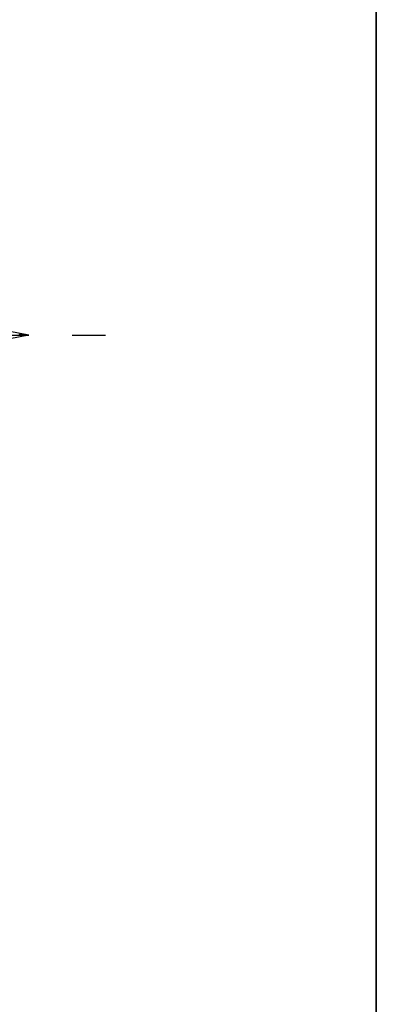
# Model space of a CAD drawing. Header units: metres. Extents: x 183400 to 184400, y 422200 to 427800.
# Tile 121 of 221: x 184085 to 184100, y 425339 to 425380. Entities that reach past the tile are written whole.
import ezdxf

# ---------------------------------------------------------------- set-up
doc = ezdxf.new("R2010")
doc.units = ezdxf.units.M
for name, color, linetype in [('N_MK2', 7, 'Continuous'), ('방위표', 7, 'Continuous'), ('일람표', 7, 'Continuous')]:
    doc.layers.add(name, color=color, linetype=linetype)

# ---------------------------------------------------------------- blocks, each defined once
blk = doc.blocks.new('N_MK2')
at = {"layer": '방위표', "color": 7, "linetype": 'Continuous'}
blk.add_lwpolyline([(-106.029, 0), (-33.696, -13.958), (0, 0), (-53.049, -53.048), (-13.958, -33.696), (0, 0), (0, -106.029), (13.958, -33.696), (0, 0), (53.048, -53.049), (33.696, -13.958), (0, 0), (106.028, 0), (33.696, 13.958), (0, 0), (53.049, 53.049), (13.958, 33.696), (0, 0), (0, 133.028), (-13.958, 33.696), (0, 0), (-53.049, 53.049), (-33.696, 13.958), (0, 0)], close=True, dxfattribs=at)
for points in [[(106.028, 0), (33.696, -13.958)], [(103.068, 0), (103.547, 0.479)], [(103.351, 0), (103.784, 0.433)], [(103.634, 0), (104.021, 0.387)], [(103.916, 0), (104.258, 0.342)], [(104.199, 0), (104.495, 0.296)], [(104.482, 0), (104.732, 0.25)], [(104.765, 0), (104.969, 0.204)], [(105.048, 0), (105.206, 0.159)], [(105.331, 0), (105.443, 0.113)], [(105.614, 0), (105.681, 0.067)], [(105.896, 0), (105.918, 0.021)], [(118.86, 0), (128.674, 0)]]:
    blk.add_lwpolyline(points, dxfattribs=at)

msp = doc.modelspace()

# ---------------------------------------------------------------- linework, layer by layer
at = {"layer": '일람표'}
for points in [[(183500, 425000), (184100, 425000), (184100, 425400), (183500, 425400)], [(184100, 425309.794), (184024.375, 425309.794), (184024.375, 425400), (184100, 425400)]]:
    msp.add_lwpolyline(points, close=True, dxfattribs=at)

# ---------------------------------------------------------------- block references
at = {"layer": 'N_MK2', "linetype": 'Continuous', "lineweight": 15, "xscale": 0.1399996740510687, "yscale": 0.1399996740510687, "zscale": 0.139999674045}
msp.add_blockref('N_MK2', (184070.805, 425366.673), dxfattribs=at)

doc.saveas('drawing.dxf')
